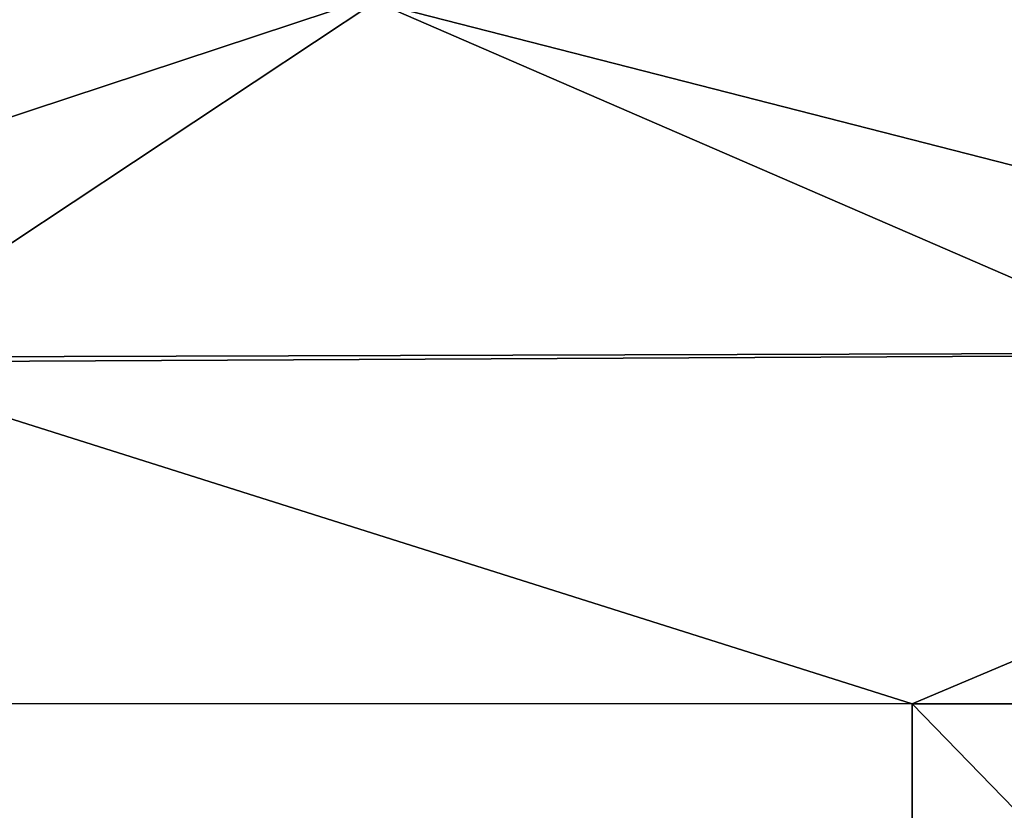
# Model space of a CAD drawing. Header units: millimetres. Extents: x -71 to 126, y -35 to 75.
# Tile 120 of 178: x 0.7 to 1.95, y 68.7 to 69.71. Entities that reach past the tile are written whole.
import ezdxf

# ---------------------------------------------------------------- set-up
doc = ezdxf.new("R2010")
doc.units = ezdxf.units.MM
doc.header["$LTSCALE"] = 52.536866
for name, color, linetype in [('180', 7, 'CONTINUOUS'), ('187', 7, 'CONTINUOUS'), ('218', 7, 'CONTINUOUS'), ('219', 7, 'CONTINUOUS')]:
    doc.layers.add(name, color=color, linetype=linetype)

msp = doc.modelspace()

# ---------------------------------------------------------------- linework, layer by layer
at = {"layer": '180', "linetype": 'Continuous'}
for points in [[(0.4558, 69.2747, 23.2505), (1.8303, 68.8404, 23.1831), (2.8881, 69.2872, 23.0754), (0.4558, 69.2747, 23.2505)], [(1.8303, 68.8404, 23.1831), (4.7482, 68.8401, 22.7659), (2.8881, 69.2872, 23.0754), (1.8303, 68.8404, 23.1831)], [(-1.117, 68.8407, 23.2277), (1.8303, 68.8404, 23.1831), (0.4558, 69.2747, 23.2505), (-1.117, 68.8407, 23.2277)], [(-1.117, 68.8407, 23.2277), (-1.1173, 65.8377, 23.2274), (1.8299, 65.8374, 23.1828), (-1.117, 68.8407, 23.2277)], [(1.8303, 68.8404, 23.1831), (-1.117, 68.8407, 23.2277), (1.8299, 65.8374, 23.1828), (1.8303, 68.8404, 23.1831)], [(1.8303, 68.8404, 23.1831), (1.8299, 65.8374, 23.1828), (4.7478, 65.8371, 22.7656), (1.8303, 68.8404, 23.1831)], [(4.7482, 68.8401, 22.7659), (1.8303, 68.8404, 23.1831), (4.7478, 65.8371, 22.7656), (4.7482, 68.8401, 22.7659)]]:
    msp.add_3dface(points, dxfattribs=at)
at = {"layer": '187', "linetype": 'Continuous'}
for points in [[(4.7407, 67.1291, -22.758), (1.8227, 67.1295, -23.1742), (4.5718, 69.3114, -22.7923), (4.7407, 67.1291, -22.758)], [(4.5718, 69.3114, -22.7923), (1.8227, 67.1295, -23.1742), (2.1787, 69.2862, -23.1434), (4.5718, 69.3114, -22.7923)], [(2.1787, 69.2862, -23.1434), (1.8227, 67.1295, -23.1742), (-0.2477, 69.2791, -23.2438), (2.1787, 69.2862, -23.1434)], [(1.8227, 67.1295, -23.1742), (-1.1246, 67.1298, -23.2179), (-0.2477, 69.2791, -23.2438), (1.8227, 67.1295, -23.1742)]]:
    msp.add_3dface(points, dxfattribs=at)
at = {"layer": '218', "linetype": 'Continuous'}
for points in [[(3.9933, 69.7615, -22.7278), (2.1787, 69.2862, -23.1434), (1.1389, 69.7373, -23.048), (3.9933, 69.7615, -22.7278)], [(1.1389, 69.7373, -23.048), (-0.2477, 69.2791, -23.2438), (-1.7333, 69.7405, -23.0102), (1.1389, 69.7373, -23.048)], [(2.1787, 69.2862, -23.1434), (-0.2477, 69.2791, -23.2438), (1.1389, 69.7373, -23.048), (2.1787, 69.2862, -23.1434)]]:
    msp.add_3dface(points, dxfattribs=at)
at = {"layer": '219', "linetype": 'Continuous'}
for points in [[(1.1468, 69.7327, 23.0574), (2.8881, 69.2872, 23.0754), (4.0011, 69.757, 22.7362), (1.1468, 69.7327, 23.0574)], [(-1.7253, 69.7359, 23.0206), (0.4558, 69.2747, 23.2505), (1.1468, 69.7327, 23.0574), (-1.7253, 69.7359, 23.0206)], [(0.4558, 69.2747, 23.2505), (2.8881, 69.2872, 23.0754), (1.1468, 69.7327, 23.0574), (0.4558, 69.2747, 23.2505)]]:
    msp.add_3dface(points, dxfattribs=at)

doc.saveas('drawing.dxf')
